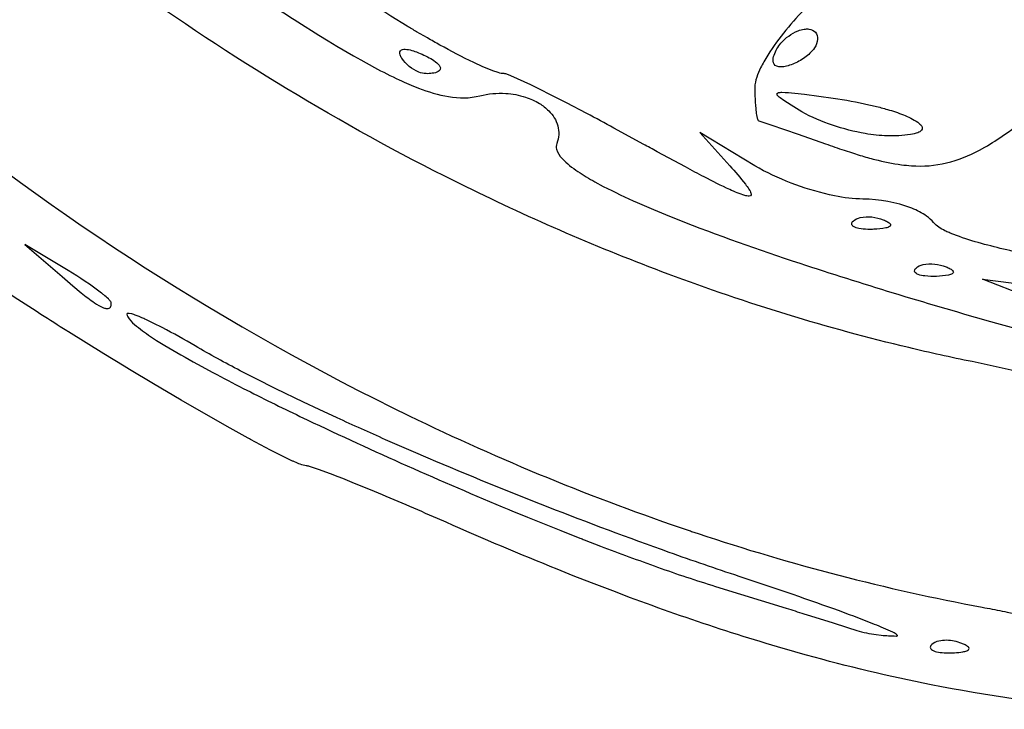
# Model space of a CAD drawing. Header units: millimetres. Extents: x 36.3 to 127.3, y 60.5 to 152.1.
# Tile 2 of 20: x 56.4 to 74.1, y 60.9 to 73.3. Entities that reach past the tile are written whole.
import ezdxf

# ---------------------------------------------------------------- set-up
doc = ezdxf.new("R2010")
doc.units = ezdxf.units.MM
doc.layers.add('Default', color=2, linetype='Continuous')

msp = doc.modelspace()

# ---------------------------------------------------------------- linework, layer by layer
at = {"layer": 'Default'}
for p, q in [((69.94792, 72.634), (69.94792, 72.634)), ((63.25309, 72.57803), (63.25309, 72.57803)), ((70.44776, 71.61374), (70.44776, 71.61374)), ((69.60109, 70.64204), (68.61331, 71.24071)), ((68.61331, 71.24071), (69.15095, 70.64099)), ((73.64131, 70.92242), (73.64131, 70.92242)), ((71.37086, 69.64733), (71.37086, 69.64733)), ((57.25387, 68.75556), (56.47776, 69.2281)), ((56.47776, 69.2281), (57.14402, 68.6469)), ((72.49975, 68.80067), (72.49975, 68.80067)), ((74.68109, 68.21415), (73.69331, 68.60186)), ((73.69331, 68.60186), (74.96331, 68.43714)), ((58.02998, 68.17436), (58.02998, 68.17436)), ((69.31887, 63.25443), (69.31887, 63.25443)), ((73.3229, 62.04961), (73.3229, 62.04961))]:
    msp.add_line(p, q, dxfattribs=at)
for points in [[(73.50799, 67.11779, -0.00841705), (72.3678, 67.37009, -0.0309692), (68.04435, 68.69331, -0.02496384), (64.41257, 70.26099, -0.04053116), (58.47431, 73.81018, -0.03008162), (54.43475, 77.07463, -0.02327841), (51.68206, 79.83437, -0.00950305), (50.71899, 80.93517, -0.03411425), (47.69011, 85.05788), (47.52016, 85.32912, -0.03636284), (45.28882, 89.57494)], [(45.84483, 81.17573, 0.02706482), (48.41875, 77.75587, 0.00523157), (49.02841, 77.04505, 0.04066509), (54.24221, 72.00826, 0.05881641), (63.38557, 66.1441, 0.03159994), (68.42177, 64.07875, 0.01074591), (68.50251, 64.05164, 0.01073999), (68.58205, 64.02512, 0.03426044), (73.68746, 62.70008)], [(58.7169, 75.01762, 0.00212666), (59.41211, 74.54002), (59.56479, 74.43587), (59.71288, 74.33516), (59.85652, 74.2378), (59.99588, 74.14367), (60.13106, 74.05267), (60.26222, 73.96473), (60.38949, 73.87971, 0.00383037), (61.38276, 73.23114), (61.76119, 72.99364), (61.92814, 72.89123), (62.08549, 72.79628), (62.383, 72.62169), (62.51449, 72.54694), (62.76332, 72.41039, 0.01529155), (63.20807, 72.18721, 0.01648584), (63.55291, 72.04032, 0.04964085), (64.09478, 71.8857, 0.1042036), (64.65808, 71.89989)], [(65.09154, 72.29904, -0.06758186), (64.98853, 72.31711), (64.89269, 72.34834, -0.00768182), (64.71207, 72.42169), (64.5461, 72.49808, -0.0118412), (63.93821, 72.81442, -0.00326458), (63.71402, 72.94061), (63.51918, 73.05367, -0.01023968), (63.34968, 73.15458), (63.05547, 73.33582), (62.94581, 73.40563), (62.8503, 73.46767, -0.01557848), (62.52143, 73.69382), (62.43983, 73.75496, -0.02753582), (62.31982, 73.85358, -0.0166846), (62.25939, 73.91344, -0.06622785), (62.22886, 73.95733, -0.3538631), (62.23184, 73.98986, -0.1474682), (62.26331, 73.99831)], [(70.87109, 73.83692, 0.03634341), (70.11822, 73.02901, 0.03587004), (69.79864, 72.57348), (69.76348, 72.51283, 0.01591063), (69.70631, 72.40435, 0.04209474), (69.63548, 72.2343, 0.0797213), (69.60109, 72.05331)], [(69.94792, 72.634, -0.09672999), (70.07019, 72.84608, -0.1226944), (70.37998, 73.06853, -0.06442235), (70.48803, 73.09822, -0.07752337), (70.57527, 73.10106, -0.2046364), (70.69237, 73.04257, -0.1719602), (70.72998, 72.91721)], [(70.72998, 72.91721, -0.1444973), (70.67315, 72.76134, -0.08487661), (70.49908, 72.58761, -0.06772435), (70.28307, 72.47016)], [(63.25309, 72.57803, -0.0768006), (63.22474, 72.63577, -0.1256837), (63.21943, 72.69094, -0.3256307), (63.28719, 72.73751, -0.07318525), (63.40543, 72.72518, -0.03805067), (63.51865, 72.68895)], [(63.51865, 72.68895, -0.04113424), (63.77545, 72.56937, -0.04759727), (63.88585, 72.49169, -0.0588974), (63.92521, 72.44943, -0.103724), (63.94669, 72.4035, -0.3377756), (63.90861, 72.33606, -0.09716902), (63.80195, 72.30538, -0.04466859), (63.69108, 72.29904)], [(70.28307, 72.47016, -0.02674526), (70.16942, 72.434, -0.05048724), (70.07171, 72.41991, -0.1029073), (69.99467, 72.43162, -0.3071004), (69.93029, 72.52328, -0.09726629), (69.94792, 72.634)], [(63.69108, 72.29904, -0.0889577), (63.55952, 72.32652, -0.154943), (63.25309, 72.57803)], [(67.34332, 71.17016), (67.06683, 71.32115, 0.00377796), (66.58102, 71.58164), (66.21473, 71.77354), (65.93874, 71.91499), (65.73077, 72.01922), (65.574, 72.09596), (65.3368, 72.20714), (65.21643, 72.25906, 0.03810542), (65.15508, 72.28262, 0.06837353), (65.09154, 72.29904)], [(64.65808, 71.89989, -0.07779747), (65.12231, 71.94339, -0.06411561), (65.47655, 71.87717, -0.06463838), (65.72861, 71.76218, -0.06086383), (65.89534, 71.63216, -0.1297213), (66.05939, 71.36048, -0.1605467), (66.03986, 71.04362)], [(69.60109, 72.05331, 0.01802523), (69.60341, 71.90041, 0.00902773), (69.6172, 71.67118, 0.01396346), (69.63176, 71.55654), (69.64366, 71.49938, 0.0848309), (69.65282, 71.47113, 0.2249268), (69.67165, 71.44813)], [(70.44776, 71.61374), (70.25622, 71.73006), (70.12545, 71.81413), (70.05439, 71.86592, -0.08677272), (70.00613, 71.91415, -0.1927987), (69.99967, 71.93724, -0.2607178), (70.02694, 71.95714, -0.04060353), (70.08878, 71.96391, -0.02883545), (70.3208, 71.94872), (70.49397, 71.92815), (71.0122, 71.85692)], [(73.64131, 70.92242), (73.73933, 70.97615, 0.01814095), (74.0918, 71.20261, 0.01718334), (74.59654, 71.57671, 0.01615418), (75.07751, 71.98075)], [(71.0122, 71.85692, -0.02087263), (71.65327, 71.74043, -0.01534825), (71.76391, 71.7143, -0.01267196), (71.98547, 71.65482, -0.02811914), (72.27287, 71.55759, -0.05631147), (72.53024, 71.42683, -0.06399262), (72.5835, 71.38017, -0.1453453), (72.61232, 71.32735, -0.2232429), (72.60059, 71.28191, -0.1290809), (72.53395, 71.23703, -0.04893273), (72.39978, 71.20251, -0.02724608), (72.19331, 71.18302, -0.02553612), (72.08963, 71.18014), (71.98587, 71.18016)], [(71.98587, 71.18016, -0.03530293), (71.5852, 71.22118, -0.03526484), (71.00018, 71.37025, -0.05244595), (70.44776, 71.61374)], [(69.67165, 71.44813, -0.02072595), (69.74808, 71.42709), (69.88942, 71.3811), (70.3811, 71.21165), (70.87109, 71.03719)], [(66.03986, 71.04362, 0.165079), (66.03576, 70.938, 0.1183916), (66.13586, 70.77345, 0.05823224), (66.4214, 70.53854, 0.02236059), (66.72561, 70.35361), (66.87724, 70.27182, 0.01370567), (67.48853, 69.97901), (67.77991, 69.85279), (68.0642, 69.73524), (68.2025, 69.67973, 0.01465795), (70.41042, 68.88686, 0.01008873), (73.77572, 67.86017), (74.6227, 67.62263), (75.25898, 67.4485), (75.31873, 67.43233, 0.0031933), (77.17289, 66.94457)], [(69.15095, 70.64099, -0.01965557), (69.43198, 70.31104, -0.03403736), (69.4945, 70.22282, -0.07787142), (69.53071, 70.15074, -0.08567709), (69.53391, 70.12078, -0.3686002), (69.49866, 70.09586, -0.07159302), (69.42329, 70.10662, -0.03615246), (69.15118, 70.2138, -0.01450093), (68.6931, 70.44113, -0.00743814), (68.35392, 70.62018), (67.84788, 70.89378, -0.00346662), (67.59546, 71.03177), (67.34332, 71.17016)], [(70.87109, 71.03719, 0.01048439), (71.2076, 70.9202), (71.35636, 70.87181), (71.49662, 70.82858, 0.01251229), (71.7622, 70.75474, 0.03039677), (72.23627, 70.66045, 0.00857823), (72.41721, 70.64236, 0.07844681), (73.04969, 70.69315, 0.05926328), (73.64131, 70.92242)], [(71.54553, 70.04232, -0.047931), (71.03571, 70.10168), (70.9417, 70.12184, -0.03615477), (70.25198, 70.3318, -0.04544786), (69.60109, 70.64204)], [(72.81554, 69.6188, 0.07955826), (72.68945, 69.7371, 0.06286389), (72.42411, 69.87687, 0.09208234), (71.54553, 70.04232)], [(71.74128, 69.49911, -0.02417669), (71.63499, 69.49814, -0.03824183), (71.47053, 69.51548, -0.09482477), (71.37802, 69.54915, -0.2528622), (71.34474, 69.59611, -0.2008736), (71.37086, 69.64733)], [(71.37086, 69.64733, -0.1337857), (71.49763, 69.71066, -0.08394425), (71.70768, 69.7203, -0.06745996), (71.91179, 69.66961)], [(71.91179, 69.66961, -0.0328235), (71.98516, 69.63555, -0.1233051), (72.04035, 69.5891, -0.4273164), (72.02353, 69.5472, -0.08261662), (71.95571, 69.52248, -0.04696997), (71.74128, 69.49911)], [(81.73312, 68.3299, -0.01099224), (80.60252, 68.34309, -0.00861489), (79.61432, 68.39296, -0.01028859), (77.88863, 68.54148, -0.0014202), (77.24263, 68.61471), (76.6781, 68.68653, -0.01509033), (74.71121, 69.0052), (74.58859, 69.02975, -0.01804491), (73.6753, 69.24374, -0.01878655), (73.22584, 69.38641), (73.11563, 69.43022), (73.0951, 69.43906, -0.02619989), (73.01919, 69.47426, -0.02211534), (72.90985, 69.53595, -0.08299661), (72.81554, 69.6188)], [(61.53684, 65.24349, -0.06945083), (61.42809, 65.27222, -0.00910921), (61.32608, 65.31408, -0.01163763), (61.27653, 65.33628, -0.00884463), (60.8908, 65.52744), (60.53492, 65.71771, -0.01189203), (60.49342, 65.74042), (60.16529, 65.92255), (59.85911, 66.09602), (59.28808, 66.42644), (58.79103, 66.71999), (58.35791, 66.97979), (58.26329, 67.03702), (57.89764, 67.25983), (57.26073, 67.65444, -0.03389535), (57.23091, 67.67314, -0.00504254), (56.76352, 67.96912), (56.67614, 68.02513), (56.34969, 68.23666), (56.10612, 68.39726), (55.92431, 68.51908), (55.65366, 68.70456, -0.00951023), (55.38636, 68.89499)], [(72.49975, 68.80067, -0.1349087), (72.62652, 68.864, -0.08437842), (72.83656, 68.87363, -0.06851289), (73.04067, 68.82294)], [(58.02998, 68.17436, 0.1115882), (58.0167, 68.20245, 0.02811029), (57.97675, 68.24622, 0.02429996), (57.89325, 68.31902, 0.04173617), (57.85532, 68.34917, 0.0273772), (57.25387, 68.75556)], [(72.87016, 68.65244, -0.04030959), (72.65795, 68.65906, -0.0577833), (72.53976, 68.68619, -0.159886), (72.47944, 68.7293, -0.235195), (72.47716, 68.76853, -0.09410559), (72.49975, 68.80067)], [(73.04067, 68.82294, -0.03682324), (73.11404, 68.78889, -0.1236397), (73.16923, 68.74246, -0.4281223), (73.15242, 68.70054, -0.08094849), (73.08459, 68.67581, -0.04696997), (72.87016, 68.65244)], [(57.14402, 68.6469), (57.33872, 68.47988), (57.48962, 68.35577, 0.02012031), (57.73011, 68.17651, 0.0424346), (57.87946, 68.09193, 0.07372544), (57.93125, 68.07512, 0.09757141), (57.97389, 68.07326, 0.2811503), (58.02082, 68.11337, 0.08007652), (58.02998, 68.17436)], [(59.53887, 67.40047, 0.01248524), (58.94571, 67.72961), (58.7938, 67.80665), (58.73623, 67.83473, 0.01565455), (58.63477, 67.88233, 0.02753962), (58.55752, 67.91644), (58.52813, 67.92875), (58.47628, 67.9493, 0.02689544), (58.39635, 67.97626), (58.35368, 67.98573), (58.33033, 67.98672, 0.4111617), (58.3122, 67.97213)], [(58.3122, 67.97213, 0.1510064), (58.35182, 67.88595, 0.05619349), (58.4825, 67.75803, 0.0298832), (58.77281, 67.54813), (58.84555, 67.50095), (58.9914, 67.40989, 0.00998445), (59.57801, 67.07224), (59.85703, 66.92139, 0.00589268), (60.40221, 66.63779), (60.53072, 66.57265, 0.00686188), (61.54913, 66.07331, 0.01261189), (65.17574, 64.45988, -0.0316609), (65.23311, 64.43611, 0.02553627), (65.28961, 64.41277), (65.51206, 64.3214), (65.72088, 64.23642), (66.11313, 64.079), (66.45721, 63.94341, 0.02358831), (66.49495, 63.92869, 0.02377049), (66.53211, 63.91422), (66.82469, 63.80139, 0.00495468), (67.85432, 63.42152, 0.01181914), (68.89554, 63.07467)], [(69.31887, 63.25443, -0.00623873), (68.06183, 63.68663, -0.01484579), (63.72974, 65.38155), (63.46239, 65.49619), (62.96247, 65.71414, -0.0032774), (62.09213, 66.1059), (61.76742, 66.25663), (61.48423, 66.39044), (60.99101, 66.62948), (60.62339, 66.81351), (60.34929, 66.9547, -0.01352866), (59.53887, 67.40047)], [(75.74225, 66.53419, 0.07925598), (75.6791, 66.57027, 0.02593878), (75.54787, 66.61967, 0.01790847), (75.04342, 66.76602, 0.00923836), (74.66144, 66.86216), (74.5178, 66.89651), (74.26602, 66.9548), (73.88744, 67.03841), (73.50799, 67.11779)], [(64.05204, 64.22737), (63.89676, 64.29566), (63.82391, 64.32755, 0.00433234), (62.69051, 64.81092), (62.40543, 64.92783), (62.1909, 65.01392), (62.11021, 65.04576), (61.96873, 65.10058), (61.75528, 65.17964), (61.64743, 65.21619), (61.59281, 65.23251, 0.02234539), (61.53684, 65.24349)], [(75.80998, 60.86345, -0.02556187), (72.76994, 61.3061, -0.01909935), (70.52892, 61.83873, -0.02214281), (67.24728, 62.91585), (67.04528, 62.99212), (66.66747, 63.13744), (66.33784, 63.26698), (66.05005, 63.3821, -0.00846492), (64.05204, 64.22737)], [(72.14109, 62.18196, 0.09957597), (72.15633, 62.18288, 0.1229882), (72.16689, 62.18684, 0.3926775), (72.1639, 62.19961, 0.07687367), (72.08292, 62.24967, 0.01408089), (71.91544, 62.32583, 0.00808373), (71.75603, 62.39147, 0.00656883), (71.15167, 62.62102), (71.03773, 62.66246, 0.00738636), (69.31887, 63.25443)], [(68.89554, 63.07467), (70.16657, 62.6815, -0.0014039), (70.48419, 62.58261), (70.54379, 62.56402), (70.9901, 62.42419, -0.00422383), (71.43554, 62.28152)], [(73.68746, 62.70008, -0.02798497), (73.73515, 62.69115), (73.78138, 62.68244, -0.00828537), (74.13927, 62.61238), (74.41087, 62.55489), (74.61888, 62.50681), (74.78045, 62.46555, -0.00778604), (74.90948, 62.42865, -0.03224649), (75.12291, 62.35092, -0.0421033), (75.20364, 62.30533, -0.1897229), (75.24941, 62.24533, -0.2383664), (75.23018, 62.19752, -0.07463572), (75.16795, 62.15493, -0.03767021), (75.09857, 62.12517)], [(71.43554, 62.28152, 0.04640112), (71.785, 62.20835), (71.87374, 62.19779, 0.02565124), (72.14109, 62.18196)], [(72.78197, 62.02733, 0.1028084), (72.75938, 61.9952, 0.3495993), (72.7777, 61.93746, 0.1001314), (72.86604, 61.89909, 0.0668043), (73.15239, 61.8791)], [(73.3229, 62.04961, 0.08882181), (73.04975, 62.10468, 0.05957461), (72.90874, 62.09067, 0.1347269), (72.78197, 62.02733)], [(73.15239, 61.8791, 0.04810711), (73.19192, 61.88106, 0.02220257), (73.34422, 61.8978, 0.04990537), (73.41538, 61.91734, 0.08680331), (73.44436, 61.93468, 0.4900259), (73.44129, 61.98305, 0.08992356), (73.38507, 62.02158, 0.0068858), (73.3229, 62.04961)]]:
    msp.add_lwpolyline(points, format="xyb", dxfattribs=at)

doc.saveas('drawing.dxf')
